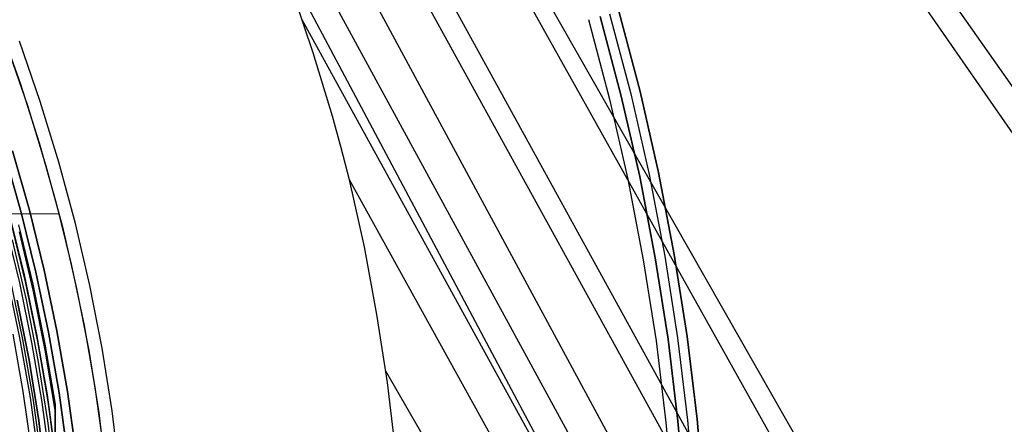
# Model space of a CAD drawing. Header units: millimetres. Extents: x 8926 to 10090, y -5004 to -3986.
# Tile 249 of 256: x 9578 to 9618, y -4343 to -4327. Entities that reach past the tile are written whole.
import ezdxf

# ---------------------------------------------------------------- set-up
doc = ezdxf.new("R2010")
doc.units = ezdxf.units.MM
for name, color, linetype in [('1', 7, 'Continuous'), ('COLOR EXT', 7, 'Continuous'), ('luz', 7, 'Continuous')]:
    doc.layers.add(name, color=color, linetype=linetype)
doc.layers.add('BLANCO METALICO', color=7, linetype='Continuous', true_color=0xededed)

msp = doc.modelspace()

# ---------------------------------------------------------------- linework, layer by layer
at = {"layer": '1', "color": 29, "true_color": 0x4d342b}
for p, q in [((9631.534, -4349.826, 61.947), (9564.592, -4253.098, 65.267)), ((9632.624, -4349.2, 55.631), (9565.007, -4252.864, 59.233)), ((9616.855, -4358.246, 58.554), (9559.572, -4255.934, 59.524)), ((9559.685, -4255.87, 65.528), (9617.707, -4357.758, 64.555)), ((9614.191, -4359.775, 58.993), (9557.685, -4256.999, 59.537)), ((9613.42, -4360.217, 65.232), (9556.836, -4257.479, 65.612)), ((9555.797, -4258.065, 59.552), (9611.514, -4361.31, 59.331)), ((9553.985, -4259.089, 65.657), (9609.108, -4362.69, 65.657)), ((9610.353, -4361.976, 59.449), (9554.251, -4258.939, 59.561)), ((9589.913, -4328.093, 59.548), (9589.032, -4325.499, 59.536)), ((9609.189, -4362.643, 59.528), (9589.463, -4326.732, 59.542)), ((9577.265, -4327.807, 46.264), (9578.116, -4330.271, 46.264)), ((9577.265, -4327.807, 34.462), (9578.116, -4330.271, 34.462)), ((9577.265, -4327.807, 40.363), (9578.116, -4330.271, 40.363)), ((9578.643, -4330.099, 65.657), (9577.787, -4327.616, 65.657)), ((9590.711, -4330.711, 59.559), (9589.913, -4328.093, 59.548)), ((9578.116, -4330.271, 46.264), (9578.88, -4332.763, 46.264)), ((9578.116, -4330.271, 34.462), (9578.88, -4332.763, 34.462)), ((9578.116, -4330.271, 40.363), (9578.88, -4332.763, 40.363)), ((9579.413, -4332.609, 65.657), (9578.643, -4330.099, 65.657)), ((9591.075, -4332.024, 59.564), (9590.711, -4330.711, 59.559)), ((9591.413, -4333.336, 59.568), (9591.075, -4332.024, 59.564)), ((9578.88, -4332.763, 46.264), (9579.557, -4335.28, 46.264)), ((9578.88, -4332.763, 34.462), (9579.557, -4335.28, 34.462)), ((9578.88, -4332.763, 40.363), (9579.557, -4335.28, 40.363)), ((9580.096, -4335.145, 65.657), (9579.413, -4332.609, 65.657)), ((9592.026, -4336.106, 59.568), (9591.413, -4333.336, 59.568)), ((9608.022, -4363.312, 59.568), (9591.413, -4333.336, 59.568)), ((9553.099, -4334.626, 34.462), (9579.421, -4334.746, 34.462)), ((9580.69, -4337.703, 65.657), (9580.096, -4335.145, 65.657)), ((9579.557, -4335.28, 46.264), (9580.147, -4337.819, 46.264)), ((9579.557, -4335.28, 34.462), (9580.147, -4337.819, 34.462)), ((9579.557, -4335.28, 40.363), (9580.147, -4337.819, 40.363)), ((9592.548, -4338.894, 59.568), (9592.026, -4336.106, 59.568)), ((9580.147, -4337.819, 46.264), (9580.647, -4340.377, 46.264)), ((9580.147, -4337.819, 34.462), (9580.647, -4340.377, 34.462)), ((9580.147, -4337.819, 40.363), (9580.647, -4340.377, 40.363)), ((9581.194, -4340.28, 65.657), (9580.69, -4337.703, 65.657)), ((9592.979, -4341.698, 59.568), (9592.548, -4338.894, 59.568)), ((9580.647, -4340.377, 46.264), (9581.059, -4342.951, 46.264)), ((9580.647, -4340.377, 34.462), (9581.059, -4342.951, 34.462)), ((9580.647, -4340.377, 40.363), (9581.059, -4342.951, 40.363)), ((9581.609, -4342.873, 65.657), (9581.194, -4340.28, 65.657)), ((9606.247, -4364.33, 59.568), (9592.914, -4341.237, 59.568)), ((9593.318, -4344.514, 59.568), (9592.979, -4341.698, 59.568)), ((9581.059, -4342.951, 46.264), (9581.381, -4345.538, 46.264)), ((9581.059, -4342.951, 34.462), (9581.381, -4345.538, 34.462)), ((9581.059, -4342.951, 40.363), (9581.381, -4345.538, 40.363)), ((9581.933, -4345.479, 65.657), (9581.609, -4342.873, 65.657))]:
    msp.add_line(p, q, dxfattribs=at)
at = {"layer": 'BLANCO METALICO'}
for p, q in [((9602.637, -4329.885, 223.532), (9601.765, -4326.591, 223.532)), ((9601.765, -4326.591, 221.916), (9602.637, -4329.885, 221.916)), ((9602.637, -4329.885, 222.724), (9601.765, -4326.591, 222.724)), ((9601.765, -4326.591, 220.416), (9602.637, -4329.885, 220.416)), ((9602.149, -4326.482, 223.532), (9603.025, -4329.789, 223.532)), ((9602.534, -4326.373, 223.532), (9603.414, -4329.693, 223.532)), ((9603.414, -4329.693, 221.916), (9602.534, -4326.373, 221.916)), ((9603.414, -4329.693, 220.416), (9602.534, -4326.373, 220.416)), ((9602.534, -4326.373, 222.724), (9603.414, -4329.693, 222.724)), ((9602.534, -4326.373, 221.166), (9603.414, -4329.693, 221.166)), ((9601.284, -4326.728, 219.116), (9602.152, -4330.005, 219.116)), ((9601.284, -4326.728, 219.916), (9602.152, -4330.005, 219.916)), ((9603.395, -4333.207, 223.532), (9602.637, -4329.885, 223.532)), ((9602.637, -4329.885, 221.916), (9603.395, -4333.207, 221.916)), ((9603.395, -4333.207, 222.724), (9602.637, -4329.885, 222.724)), ((9602.637, -4329.885, 220.416), (9603.395, -4333.207, 220.416)), ((9603.025, -4329.789, 223.532), (9603.787, -4333.124, 223.532)), ((9603.414, -4329.693, 223.532), (9604.178, -4333.042, 223.532)), ((9604.178, -4333.042, 221.916), (9603.414, -4329.693, 221.916)), ((9604.178, -4333.042, 220.416), (9603.414, -4329.693, 220.416)), ((9603.414, -4329.693, 222.724), (9604.178, -4333.042, 222.724)), ((9603.414, -4329.693, 221.166), (9604.178, -4333.042, 221.166)), ((9602.152, -4330.005, 219.116), (9602.906, -4333.31, 219.116)), ((9602.152, -4330.005, 219.916), (9602.906, -4333.31, 219.916)), ((9604.038, -4336.553, 223.532), (9603.395, -4333.207, 223.532)), ((9603.395, -4333.207, 221.916), (9604.038, -4336.553, 221.916)), ((9604.038, -4336.553, 222.724), (9603.395, -4333.207, 222.724)), ((9603.395, -4333.207, 220.416), (9604.038, -4336.553, 220.416)), ((9603.787, -4333.124, 223.532), (9604.432, -4336.484, 223.532)), ((9604.178, -4333.042, 223.532), (9604.826, -4336.415, 223.532)), ((9604.826, -4336.415, 221.916), (9604.178, -4333.042, 221.916)), ((9604.826, -4336.415, 220.416), (9604.178, -4333.042, 220.416)), ((9604.178, -4333.042, 222.724), (9604.826, -4336.415, 222.724)), ((9604.178, -4333.042, 221.166), (9604.826, -4336.415, 221.166)), ((9602.906, -4333.31, 219.116), (9603.546, -4336.639, 219.116)), ((9602.906, -4333.31, 219.916), (9603.546, -4336.639, 219.916)), ((9604.826, -4336.415, 223.532), (9605.358, -4339.809, 223.532)), ((9605.358, -4339.809, 221.916), (9604.826, -4336.415, 221.916)), ((9605.358, -4339.809, 220.416), (9604.826, -4336.415, 220.416)), ((9604.826, -4336.415, 222.724), (9605.358, -4339.809, 222.724)), ((9604.826, -4336.415, 221.166), (9605.358, -4339.809, 221.166)), ((9603.546, -4336.639, 219.116), (9604.07, -4339.988, 219.116)), ((9603.546, -4336.639, 219.916), (9604.07, -4339.988, 219.916)), ((9604.565, -4339.919, 223.532), (9604.038, -4336.553, 223.532)), ((9604.038, -4336.553, 221.916), (9604.565, -4339.919, 221.916)), ((9604.565, -4339.919, 222.724), (9604.038, -4336.553, 222.724)), ((9604.038, -4336.553, 220.416), (9604.565, -4339.919, 220.416)), ((9604.432, -4336.484, 223.532), (9604.962, -4339.864, 223.532)), ((9604.07, -4339.988, 219.116), (9604.479, -4343.353, 219.116)), ((9604.07, -4339.988, 219.916), (9604.479, -4343.353, 219.916)), ((9604.976, -4343.301, 223.532), (9604.565, -4339.919, 223.532)), ((9604.565, -4339.919, 221.916), (9604.976, -4343.301, 221.916)), ((9604.976, -4343.301, 222.724), (9604.565, -4339.919, 222.724)), ((9604.565, -4339.919, 220.416), (9604.976, -4343.301, 220.416)), ((9604.962, -4339.864, 223.532), (9605.374, -4343.26, 223.532)), ((9605.358, -4339.809, 223.532), (9605.772, -4343.219, 223.532)), ((9605.772, -4343.219, 221.916), (9605.358, -4339.809, 221.916)), ((9605.772, -4343.219, 220.416), (9605.358, -4339.809, 220.416)), ((9605.358, -4339.809, 222.724), (9605.772, -4343.219, 222.724)), ((9605.358, -4339.809, 221.166), (9605.772, -4343.219, 221.166)), ((9604.479, -4343.353, 219.116), (9604.771, -4346.73, 219.116)), ((9604.479, -4343.353, 219.916), (9604.771, -4346.73, 219.916)), ((9605.27, -4346.696, 223.532), (9604.976, -4343.301, 223.532)), ((9604.976, -4343.301, 221.916), (9605.27, -4346.696, 221.916)), ((9605.27, -4346.696, 222.724), (9604.976, -4343.301, 222.724)), ((9604.976, -4343.301, 220.416), (9605.27, -4346.696, 220.416)), ((9605.374, -4343.26, 223.532), (9605.669, -4346.668, 223.532)), ((9605.772, -4343.219, 223.532), (9606.068, -4346.641, 223.532)), ((9606.068, -4346.641, 221.916), (9605.772, -4343.219, 221.916)), ((9606.068, -4346.641, 220.416), (9605.772, -4343.219, 220.416)), ((9605.772, -4343.219, 222.724), (9606.068, -4346.641, 222.724)), ((9605.772, -4343.219, 221.166), (9606.068, -4346.641, 221.166))]:
    msp.add_line(p, q, dxfattribs=at)
at = {"layer": 'COLOR EXT', "color": 30, "true_color": 0xff8d00}
for p, q in [((9576.932, -4326.91, 34.462), (9577.808, -4329.346, 34.462)), ((9576.932, -4326.91, -31.038), (9577.808, -4329.346, -31.038)), ((9576.932, -4326.91, 1.712), (9577.808, -4329.346, 1.712)), ((9577.808, -4329.346, 34.462), (9578.599, -4331.811, 34.462)), ((9577.808, -4329.346, -31.038), (9578.599, -4331.811, -31.038)), ((9577.808, -4329.346, 1.712), (9578.599, -4331.811, 1.712)), ((9578.599, -4331.811, 34.462), (9579.305, -4334.302, 34.462)), ((9578.599, -4331.811, -31.038), (9579.305, -4334.302, -31.038)), ((9578.599, -4331.811, 1.712), (9579.305, -4334.302, 1.712)), ((9577.498, -4332.144, -29.038), (9578.194, -4334.597, -29.038)), ((9578.194, -4334.597, -31.038), (9577.498, -4332.144, -31.038)), ((9577.498, -4332.144, -30.038), (9578.194, -4334.597, -30.038)), ((9579.305, -4334.302, 34.462), (9579.925, -4336.816, 34.462)), ((9579.305, -4334.302, -31.038), (9579.925, -4336.816, -31.038)), ((9579.305, -4334.302, 1.712), (9579.925, -4336.816, 1.712)), ((9577.372, -4334.814, 34.462), (9577.975, -4337.261, 34.462)), ((9577.372, -4334.814, 27.862), (9577.975, -4337.261, 27.862)), ((9578.194, -4334.597, -29.038), (9578.804, -4337.072, -29.038)), ((9578.804, -4337.072, -31.038), (9578.194, -4334.597, -31.038)), ((9578.194, -4334.597, -30.038), (9578.804, -4337.072, -30.038)), ((9577.795, -4337.597, -29.038), (9577.205, -4335.162, -29.038)), ((9578.039, -4337.544, 21.262), (9577.447, -4335.1, 21.262)), ((9579.925, -4336.816, 34.462), (9580.457, -4339.35, 34.462)), ((9579.925, -4336.816, -31.038), (9580.457, -4339.35, -31.038)), ((9579.925, -4336.816, 1.712), (9580.457, -4339.35, 1.712)), ((9577.975, -4337.261, 34.462), (9578.493, -4339.727, 34.462)), ((9577.975, -4337.261, 27.862), (9578.493, -4339.727, 27.862)), ((9578.804, -4337.072, -29.038), (9579.328, -4339.567, -29.038)), ((9579.328, -4339.567, -31.038), (9578.804, -4337.072, -31.038)), ((9578.804, -4337.072, -30.038), (9579.328, -4339.567, -30.038)), ((9577.41, -4337.515, -4.938), (9577.912, -4339.924, -4.938)), ((9578.301, -4340.052, -29.038), (9577.795, -4337.597, -29.038)), ((9578.547, -4340.007, 21.262), (9578.039, -4337.544, 21.262)), ((9577.507, -4339.71, 19.162), (9577.927, -4342.074, 19.162)), ((9578.493, -4339.727, 34.462), (9578.926, -4342.21, 34.462)), ((9578.493, -4339.727, 27.862), (9578.926, -4342.21, 27.862)), ((9579.328, -4339.567, -29.038), (9579.766, -4342.079, -29.038)), ((9579.766, -4342.079, -31.038), (9579.328, -4339.567, -31.038)), ((9579.328, -4339.567, -30.038), (9579.766, -4342.079, -30.038)), ((9580.457, -4339.35, 34.462), (9580.902, -4341.901, 34.462)), ((9580.457, -4339.35, -31.038), (9580.902, -4341.901, -31.038)), ((9580.457, -4339.35, 1.712), (9580.902, -4341.901, 1.712)), ((9577.912, -4339.924, -4.938), (9578.333, -4342.348, -4.938)), ((9578.721, -4342.522, -29.038), (9578.301, -4340.052, -29.038)), ((9578.969, -4342.487, 21.262), (9578.547, -4340.007, 21.262)), ((9577.927, -4342.074, 19.162), (9578.269, -4344.45, 19.162)), ((9579.766, -4342.079, -29.038), (9580.117, -4344.604, -29.038)), ((9580.117, -4344.604, -31.038), (9579.766, -4342.079, -31.038)), ((9579.766, -4342.079, -30.038), (9580.117, -4344.604, -30.038)), ((9580.902, -4341.901, 34.462), (9581.258, -4344.465, 34.462)), ((9580.902, -4341.901, -31.038), (9581.258, -4344.465, -31.038)), ((9580.902, -4341.901, 1.712), (9581.258, -4344.465, 1.712)), ((9578.333, -4342.348, -4.938), (9578.671, -4344.786, -4.938)), ((9579.057, -4345.006, -29.038), (9578.721, -4342.522, -29.038)), ((9578.926, -4342.21, 34.462), (9579.273, -4344.706, 34.462)), ((9578.926, -4342.21, 27.862), (9579.273, -4344.706, 27.862)), ((9579.306, -4344.979, 21.262), (9578.969, -4342.487, 21.262))]:
    msp.add_line(p, q, dxfattribs=at)
at = {"layer": 'luz', "color": 7, "true_color": 0xffffff}
for p, q in [((9577.163, -4332.245, -31.038), (9577.855, -4334.686, -31.038)), ((9577.855, -4334.686, -29.238), (9577.163, -4332.245, -29.238)), ((9577.855, -4334.686, -30.138), (9577.163, -4332.245, -30.138)), ((9577.855, -4334.686, -31.038), (9578.462, -4337.15, -31.038)), ((9578.462, -4337.15, -29.238), (9577.855, -4334.686, -29.238)), ((9578.462, -4337.15, -30.138), (9577.855, -4334.686, -30.138)), ((9577.748, -4335.2, -27.46), (9578.335, -4337.649, -27.47)), ((9577.748, -4335.2, -25.46), (9578.335, -4337.649, -25.47)), ((9577.769, -4335.486, -27.375), (9578.351, -4337.954, -27.385)), ((9577.769, -4335.486, -25.375), (9578.351, -4337.954, -25.385)), ((9577.769, -4335.486, -27.548), (9578.351, -4337.954, -27.558)), ((9577.769, -4335.486, -25.548), (9578.351, -4337.954, -25.558)), ((9577.483, -4335.814, -27.171), (9578.056, -4338.287, -27.181)), ((9577.483, -4335.814, -25.171), (9578.056, -4338.287, -25.181)), ((9577.483, -4335.814, -27.758), (9578.056, -4338.287, -27.768)), ((9577.483, -4335.814, -25.758), (9578.056, -4338.287, -25.768)), ((9578.462, -4337.15, -31.038), (9578.984, -4339.633, -31.038)), ((9578.984, -4339.633, -29.238), (9578.462, -4337.15, -29.238)), ((9578.984, -4339.633, -30.138), (9578.462, -4337.15, -30.138)), ((9577.806, -4339.86, -31.038), (9577.293, -4337.417, -31.038)), ((9578.335, -4337.649, -27.47), (9578.838, -4340.117, -27.48)), ((9578.335, -4337.649, -25.47), (9578.838, -4340.117, -25.48)), ((9578.351, -4337.954, -27.385), (9578.846, -4340.44, -27.395)), ((9578.351, -4337.954, -25.385), (9578.846, -4340.44, -25.395)), ((9578.351, -4337.954, -27.558), (9578.846, -4340.44, -27.568)), ((9578.351, -4337.954, -25.558), (9578.846, -4340.44, -25.568)), ((9578.181, -4340.786, -26.988), (9577.695, -4338.31, -26.978)), ((9578.181, -4340.786, -24.988), (9577.695, -4338.31, -24.978)), ((9577.695, -4338.31, -27.978), (9578.181, -4340.786, -27.988)), ((9577.695, -4338.31, -25.978), (9578.181, -4340.786, -25.988)), ((9578.181, -4340.786, -23.538), (9577.695, -4338.31, -23.538)), ((9577.695, -4338.31, -29.238), (9578.181, -4340.786, -29.238)), ((9578.181, -4340.786, -24.282), (9577.695, -4338.31, -24.282)), ((9578.181, -4340.786, -26.288), (9577.695, -4338.31, -26.288)), ((9578.181, -4340.786, -28.394), (9577.695, -4338.31, -28.394)), ((9578.056, -4338.287, -27.181), (9578.543, -4340.779, -27.191)), ((9578.056, -4338.287, -25.181), (9578.543, -4340.779, -25.191)), ((9578.056, -4338.287, -27.768), (9578.543, -4340.779, -27.778)), ((9578.056, -4338.287, -25.768), (9578.543, -4340.779, -25.778)), ((9578.984, -4339.633, -31.038), (9579.42, -4342.133, -31.038)), ((9579.42, -4342.133, -29.238), (9578.984, -4339.633, -29.238)), ((9579.42, -4342.133, -30.138), (9578.984, -4339.633, -30.138)), ((9578.235, -4342.318, -31.038), (9577.806, -4339.86, -31.038)), ((9578.838, -4340.117, -27.48), (9579.255, -4342.601, -27.49)), ((9578.838, -4340.117, -25.48), (9579.255, -4342.601, -25.49)), ((9578.846, -4340.44, -27.395), (9579.255, -4342.942, -27.405)), ((9578.846, -4340.44, -25.395), (9579.255, -4342.942, -25.405)), ((9578.846, -4340.44, -27.568), (9579.255, -4342.942, -27.578)), ((9578.846, -4340.44, -25.568), (9579.255, -4342.942, -25.578)), ((9578.58, -4343.277, -26.998), (9578.181, -4340.786, -26.988)), ((9578.58, -4343.277, -24.998), (9578.181, -4340.786, -24.988)), ((9578.181, -4340.786, -27.988), (9578.58, -4343.277, -27.998)), ((9578.181, -4340.786, -25.988), (9578.58, -4343.277, -25.998)), ((9578.58, -4343.277, -23.538), (9578.181, -4340.786, -23.538)), ((9578.181, -4340.786, -29.238), (9578.58, -4343.277, -29.238)), ((9578.58, -4343.277, -24.282), (9578.181, -4340.786, -24.282)), ((9578.58, -4343.277, -26.288), (9578.181, -4340.786, -26.288)), ((9578.58, -4343.277, -28.394), (9578.181, -4340.786, -28.394)), ((9578.543, -4340.779, -27.191), (9578.943, -4343.286, -27.201)), ((9578.543, -4340.779, -25.191), (9578.943, -4343.286, -25.201)), ((9578.543, -4340.779, -27.778), (9578.943, -4343.286, -27.788)), ((9578.543, -4340.779, -25.778), (9578.943, -4343.286, -25.788)), ((9579.42, -4342.133, -31.038), (9579.769, -4344.646, -31.038)), ((9579.769, -4344.646, -29.238), (9579.42, -4342.133, -29.238)), ((9579.769, -4344.646, -30.138), (9579.42, -4342.133, -30.138)), ((9578.578, -4344.791, -31.038), (9578.235, -4342.318, -31.038)), ((9579.255, -4342.603, -27.491), (9579.255, -4342.602, -27.493)), ((9579.255, -4342.602, -27.493), (9579.255, -4342.602, -27.495)), ((9579.255, -4342.602, -27.495), (9579.255, -4342.602, -27.497)), ((9579.255, -4342.602, -27.497), (9579.255, -4342.602, -27.499)), ((9579.255, -4342.602, -27.499), (9579.255, -4342.602, -27.501)), ((9579.255, -4342.602, -27.501), (9579.255, -4342.602, -27.503)), ((9579.255, -4342.602, -27.503), (9579.255, -4342.603, -27.505)), ((9579.255, -4342.603, -25.491), (9579.255, -4342.602, -25.493)), ((9579.255, -4342.602, -25.493), (9579.255, -4342.602, -25.495)), ((9579.255, -4342.602, -25.495), (9579.255, -4342.602, -25.497)), ((9579.255, -4342.602, -25.497), (9579.255, -4342.602, -25.499)), ((9579.255, -4342.602, -25.499), (9579.255, -4342.602, -25.501)), ((9579.255, -4342.602, -25.501), (9579.255, -4342.602, -25.503)), ((9579.255, -4342.602, -25.503), (9579.255, -4342.603, -25.505)), ((9579.255, -4342.604, -27.486), (9579.255, -4342.603, -27.488)), ((9579.255, -4342.603, -27.488), (9579.255, -4342.603, -27.489)), ((9579.255, -4342.603, -27.489), (9579.255, -4342.603, -27.491)), ((9579.255, -4342.603, -27.505), (9579.255, -4342.603, -27.507)), ((9579.255, -4342.603, -27.507), (9579.255, -4342.603, -27.509)), ((9579.255, -4342.603, -27.509), (9579.255, -4342.604, -27.511)), ((9579.255, -4342.604, -25.486), (9579.255, -4342.603, -25.488)), ((9579.255, -4342.603, -25.488), (9579.255, -4342.603, -25.489)), ((9579.255, -4342.603, -25.489), (9579.255, -4342.603, -25.491)), ((9579.255, -4342.603, -25.505), (9579.255, -4342.603, -25.507)), ((9579.255, -4342.603, -25.507), (9579.255, -4342.603, -25.509)), ((9579.255, -4342.603, -25.509), (9579.255, -4342.604, -25.511)), ((9579.255, -4342.605, -27.482), (9579.255, -4342.604, -27.484)), ((9579.255, -4342.604, -27.484), (9579.255, -4342.604, -27.486)), ((9579.255, -4342.604, -27.511), (9579.255, -4342.604, -27.513)), ((9579.255, -4342.604, -27.513), (9579.255, -4342.605, -27.515)), ((9579.255, -4342.605, -25.482), (9579.255, -4342.604, -25.484)), ((9579.255, -4342.604, -25.484), (9579.255, -4342.604, -25.486)), ((9579.255, -4342.604, -25.511), (9579.255, -4342.604, -25.513)), ((9579.255, -4342.604, -25.513), (9579.255, -4342.605, -25.515)), ((9579.255, -4342.606, -27.478), (9579.255, -4342.605, -27.48)), ((9579.255, -4342.605, -27.48), (9579.255, -4342.605, -27.482)), ((9579.255, -4342.605, -27.515), (9579.255, -4342.605, -27.517)), ((9579.255, -4342.605, -27.517), (9579.255, -4342.606, -27.519)), ((9579.255, -4342.606, -25.478), (9579.255, -4342.605, -25.48)), ((9579.255, -4342.605, -25.48), (9579.255, -4342.605, -25.482)), ((9579.255, -4342.605, -25.515), (9579.255, -4342.605, -25.517)), ((9579.255, -4342.605, -25.517), (9579.255, -4342.606, -25.519)), ((9579.255, -4342.607, -27.476), (9579.255, -4342.606, -27.478)), ((9579.255, -4342.606, -27.519), (9579.255, -4342.607, -27.521)), ((9579.255, -4342.607, -25.476), (9579.255, -4342.606, -25.478)), ((9579.255, -4342.606, -25.519), (9579.255, -4342.607, -25.521)), ((9579.255, -4342.608, -27.473), (9579.255, -4342.607, -27.474)), ((9579.255, -4342.607, -27.474), (9579.255, -4342.607, -27.476)), ((9579.255, -4342.607, -27.521), (9579.255, -4342.608, -27.522)), ((9579.255, -4342.608, -25.473), (9579.255, -4342.607, -25.474)), ((9579.255, -4342.607, -25.474), (9579.255, -4342.607, -25.476)), ((9579.255, -4342.607, -25.521), (9579.255, -4342.608, -25.522)), ((9579.255, -4342.609, -27.471), (9579.255, -4342.608, -27.473)), ((9579.255, -4342.608, -27.522), (9579.255, -4342.608, -27.524)), ((9579.255, -4342.608, -27.524), (9579.255, -4342.609, -27.526)), ((9579.255, -4342.609, -25.471), (9579.255, -4342.608, -25.473)), ((9579.255, -4342.608, -25.522), (9579.255, -4342.608, -25.524)), ((9579.255, -4342.608, -25.524), (9579.255, -4342.609, -25.526)), ((9579.255, -4342.61, -27.469), (9579.255, -4342.609, -27.471)), ((9579.255, -4342.609, -27.526), (9579.255, -4342.61, -27.528)), ((9579.255, -4342.61, -25.469), (9579.255, -4342.609, -25.471)), ((9579.255, -4342.609, -25.526), (9579.255, -4342.61, -25.528)), ((9579.255, -4342.611, -27.467), (9579.255, -4342.61, -27.469)), ((9579.255, -4342.61, -27.528), (9579.255, -4342.611, -27.529)), ((9579.255, -4342.611, -25.467), (9579.255, -4342.61, -25.469)), ((9579.255, -4342.61, -25.528), (9579.255, -4342.611, -25.529)), ((9579.255, -4342.612, -27.466), (9579.255, -4342.611, -27.467)), ((9579.255, -4342.611, -27.529), (9579.255, -4342.613, -27.531)), ((9579.255, -4342.612, -25.466), (9579.255, -4342.611, -25.467)), ((9579.255, -4342.611, -25.529), (9579.255, -4342.613, -25.531)), ((9579.255, -4342.613, -27.464), (9579.255, -4342.612, -27.466)), ((9579.255, -4342.613, -25.464), (9579.255, -4342.612, -25.466)), ((9579.255, -4342.615, -27.462), (9579.255, -4342.613, -27.464)), ((9579.255, -4342.613, -27.531), (9579.255, -4342.614, -27.533)), ((9579.255, -4342.615, -25.462), (9579.255, -4342.613, -25.464)), ((9579.255, -4342.613, -25.531), (9579.255, -4342.614, -25.533)), ((9579.255, -4342.614, -27.533), (9579.255, -4342.615, -27.534)), ((9579.255, -4342.614, -25.533), (9579.255, -4342.615, -25.534)), ((9579.255, -4342.616, -27.461), (9579.255, -4342.615, -27.462)), ((9579.255, -4342.615, -27.534), (9579.255, -4342.616, -27.536)), ((9579.255, -4342.616, -25.461), (9579.255, -4342.615, -25.462)), ((9579.255, -4342.615, -25.534), (9579.255, -4342.616, -25.536)), ((9579.255, -4342.617, -27.459), (9579.255, -4342.616, -27.461)), ((9579.255, -4342.616, -27.536), (9579.255, -4342.618, -27.537)), ((9579.255, -4342.617, -25.459), (9579.255, -4342.616, -25.461)), ((9579.255, -4342.616, -25.536), (9579.255, -4342.618, -25.537)), ((9579.255, -4342.619, -27.458), (9579.255, -4342.617, -27.459)), ((9579.255, -4342.619, -25.458), (9579.255, -4342.617, -25.459)), ((9579.255, -4342.618, -27.537), (9579.255, -4342.619, -27.539)), ((9579.255, -4342.618, -25.537), (9579.255, -4342.619, -25.539)), ((9579.255, -4342.62, -27.457), (9579.255, -4342.619, -27.458)), ((9579.255, -4342.619, -27.539), (9579.255, -4342.62, -27.54)), ((9579.255, -4342.62, -25.457), (9579.255, -4342.619, -25.458)), ((9579.255, -4342.619, -25.539), (9579.255, -4342.62, -25.54)), ((9579.255, -4342.621, -27.455), (9579.255, -4342.62, -27.457)), ((9579.255, -4342.62, -27.54), (9579.255, -4342.622, -27.541)), ((9579.255, -4342.621, -25.455), (9579.255, -4342.62, -25.457)), ((9579.255, -4342.62, -25.54), (9579.255, -4342.622, -25.541)), ((9579.255, -4342.623, -27.454), (9579.255, -4342.621, -27.455)), ((9579.255, -4342.623, -25.454), (9579.255, -4342.621, -25.455)), ((9579.255, -4342.622, -27.541), (9579.255, -4342.623, -27.543)), ((9579.255, -4342.622, -25.541), (9579.255, -4342.623, -25.543)), ((9579.255, -4342.624, -27.453), (9579.255, -4342.623, -27.454)), ((9579.255, -4342.623, -27.543), (9579.255, -4342.625, -27.544)), ((9579.255, -4342.624, -25.453), (9579.255, -4342.623, -25.454)), ((9579.255, -4342.623, -25.543), (9579.255, -4342.625, -25.544)), ((9579.255, -4342.626, -27.452), (9579.255, -4342.624, -27.453)), ((9579.255, -4342.626, -25.452), (9579.255, -4342.624, -25.453)), ((9579.255, -4342.625, -27.544), (9579.255, -4342.627, -27.545)), ((9579.255, -4342.625, -25.544), (9579.255, -4342.627, -25.545)), ((9579.255, -4342.628, -27.45), (9579.255, -4342.626, -27.452)), ((9579.255, -4342.628, -25.45), (9579.255, -4342.626, -25.452)), ((9579.255, -4342.627, -27.545), (9579.255, -4342.628, -27.546)), ((9579.255, -4342.627, -25.545), (9579.255, -4342.628, -25.546)), ((9579.255, -4342.629, -27.449), (9579.255, -4342.628, -27.45)), ((9579.255, -4342.628, -27.546), (9579.255, -4342.63, -27.547)), ((9579.255, -4342.629, -25.449), (9579.255, -4342.628, -25.45)), ((9579.255, -4342.628, -25.546), (9579.255, -4342.63, -25.547)), ((9579.255, -4342.631, -27.448), (9579.255, -4342.629, -27.449)), ((9579.255, -4342.631, -25.448), (9579.255, -4342.629, -25.449)), ((9579.255, -4342.63, -27.547), (9579.255, -4342.632, -27.548)), ((9579.255, -4342.63, -25.547), (9579.255, -4342.632, -25.548)), ((9579.255, -4342.633, -27.447), (9579.255, -4342.631, -27.448)), ((9579.255, -4342.633, -25.447), (9579.255, -4342.631, -25.448)), ((9579.255, -4342.632, -27.548), (9579.255, -4342.633, -27.549)), ((9579.255, -4342.632, -25.548), (9579.255, -4342.633, -25.549)), ((9579.255, -4342.635, -27.447), (9579.255, -4342.633, -27.447)), ((9579.255, -4342.633, -27.549), (9579.255, -4342.635, -27.55)), ((9579.255, -4342.635, -25.447), (9579.255, -4342.633, -25.447)), ((9579.255, -4342.633, -25.549), (9579.255, -4342.635, -25.55)), ((9579.255, -4342.636, -27.446), (9579.255, -4342.635, -27.447)), ((9579.255, -4342.635, -27.55), (9579.255, -4342.637, -27.551)), ((9579.255, -4342.636, -25.446), (9579.255, -4342.635, -25.447)), ((9579.255, -4342.635, -25.55), (9579.255, -4342.637, -25.551)), ((9579.255, -4342.638, -27.445), (9579.255, -4342.636, -27.446)), ((9579.255, -4342.638, -25.445), (9579.255, -4342.636, -25.446)), ((9579.255, -4342.637, -27.551), (9579.255, -4342.639, -27.552)), ((9579.255, -4342.637, -25.551), (9579.255, -4342.639, -25.552)), ((9579.255, -4342.64, -27.444), (9579.255, -4342.638, -27.445)), ((9579.255, -4342.64, -25.444), (9579.255, -4342.638, -25.445)), ((9579.255, -4342.639, -27.552), (9579.255, -4342.641, -27.552)), ((9579.255, -4342.639, -25.552), (9579.255, -4342.641, -25.552)), ((9579.255, -4342.642, -27.444), (9579.255, -4342.64, -27.444)), ((9579.255, -4342.642, -25.444), (9579.255, -4342.64, -25.444)), ((9579.255, -4342.641, -27.552), (9579.255, -4342.643, -27.553)), ((9579.255, -4342.641, -25.552), (9579.255, -4342.643, -25.553)), ((9579.255, -4342.644, -27.443), (9579.255, -4342.642, -27.444)), ((9579.255, -4342.644, -25.443), (9579.255, -4342.642, -25.444)), ((9579.255, -4342.643, -27.553), (9579.255, -4342.644, -27.553)), ((9579.255, -4342.643, -25.553), (9579.255, -4342.644, -25.553)), ((9579.255, -4342.646, -27.443), (9579.255, -4342.644, -27.443)), ((9579.255, -4342.644, -27.553), (9579.255, -4342.646, -27.554)), ((9579.255, -4342.646, -25.443), (9579.255, -4342.644, -25.443)), ((9579.255, -4342.644, -25.553), (9579.255, -4342.646, -25.554)), ((9579.255, -4342.648, -27.442), (9579.255, -4342.646, -27.443)), ((9579.255, -4342.646, -27.554), (9579.255, -4342.648, -27.554)), ((9579.255, -4342.648, -25.442), (9579.255, -4342.646, -25.443)), ((9579.255, -4342.646, -25.554), (9579.255, -4342.648, -25.554)), ((9579.255, -4342.65, -27.442), (9579.255, -4342.648, -27.442)), ((9579.255, -4342.648, -27.554), (9579.255, -4342.65, -27.555)), ((9579.255, -4342.65, -25.442), (9579.255, -4342.648, -25.442)), ((9579.255, -4342.648, -25.554), (9579.255, -4342.65, -25.555)), ((9579.255, -4342.652, -27.441), (9579.255, -4342.65, -27.442)), ((9579.255, -4342.65, -27.555), (9579.255, -4342.652, -27.555)), ((9579.255, -4342.652, -25.441), (9579.255, -4342.65, -25.442)), ((9579.255, -4342.65, -25.555), (9579.255, -4342.652, -25.555)), ((9579.255, -4342.654, -27.441), (9579.255, -4342.652, -27.441)), ((9579.255, -4342.652, -27.555), (9579.255, -4342.654, -27.555)), ((9579.255, -4342.654, -25.441), (9579.255, -4342.652, -25.441)), ((9579.255, -4342.652, -25.555), (9579.255, -4342.654, -25.555)), ((9579.255, -4342.656, -27.441), (9579.255, -4342.654, -27.441)), ((9579.255, -4342.654, -27.555), (9579.255, -4342.656, -27.555)), ((9579.255, -4342.656, -25.441), (9579.255, -4342.654, -25.441)), ((9579.255, -4342.654, -25.555), (9579.255, -4342.656, -25.555)), ((9579.255, -4342.658, -27.441), (9579.255, -4342.656, -27.441)), ((9579.255, -4342.656, -27.555), (9579.255, -4342.658, -27.555)), ((9579.255, -4342.658, -25.441), (9579.255, -4342.656, -25.441)), ((9579.255, -4342.656, -25.555), (9579.255, -4342.658, -25.555)), ((9579.255, -4342.66, -27.441), (9579.255, -4342.658, -27.441)), ((9579.255, -4342.658, -27.555), (9579.255, -4342.66, -27.555)), ((9579.255, -4342.66, -25.441), (9579.255, -4342.658, -25.441)), ((9579.255, -4342.658, -25.555), (9579.255, -4342.66, -25.555)), ((9579.255, -4342.662, -27.441), (9579.255, -4342.66, -27.441)), ((9579.255, -4342.66, -27.555), (9579.255, -4342.662, -27.555)), ((9579.255, -4342.662, -25.441), (9579.255, -4342.66, -25.441)), ((9579.255, -4342.66, -25.555), (9579.255, -4342.662, -25.555)), ((9579.255, -4342.664, -27.441), (9579.255, -4342.662, -27.441)), ((9579.255, -4342.662, -27.555), (9579.255, -4342.664, -27.555)), ((9579.255, -4342.664, -25.441), (9579.255, -4342.662, -25.441)), ((9579.255, -4342.662, -25.555), (9579.255, -4342.664, -25.555)), ((9579.255, -4342.666, -27.441), (9579.255, -4342.664, -27.441)), ((9579.255, -4342.664, -27.555), (9579.255, -4342.666, -27.555)), ((9579.255, -4342.666, -25.441), (9579.255, -4342.664, -25.441)), ((9579.255, -4342.664, -25.555), (9579.255, -4342.666, -25.555)), ((9579.255, -4342.668, -27.442), (9579.255, -4342.666, -27.441)), ((9579.255, -4342.666, -27.555), (9579.255, -4342.668, -27.555)), ((9579.255, -4342.668, -25.442), (9579.255, -4342.666, -25.441)), ((9579.255, -4342.666, -25.555), (9579.255, -4342.668, -25.555)), ((9579.255, -4342.67, -27.442), (9579.255, -4342.668, -27.442)), ((9579.255, -4342.668, -27.555), (9579.255, -4342.67, -27.554)), ((9579.255, -4342.67, -25.442), (9579.255, -4342.668, -25.442)), ((9579.255, -4342.668, -25.555), (9579.255, -4342.67, -25.554)), ((9579.255, -4342.671, -27.442), (9579.255, -4342.67, -27.442)), ((9579.255, -4342.67, -27.554), (9579.255, -4342.672, -27.554)), ((9579.255, -4342.671, -25.442), (9579.255, -4342.67, -25.442)), ((9579.255, -4342.67, -25.554), (9579.255, -4342.672, -25.554)), ((9579.255, -4342.673, -27.443), (9579.255, -4342.671, -27.442)), ((9579.255, -4342.673, -25.443), (9579.255, -4342.671, -25.442)), ((9579.255, -4342.672, -27.554), (9579.255, -4342.674, -27.553)), ((9579.255, -4342.672, -25.554), (9579.255, -4342.674, -25.553)), ((9579.255, -4342.675, -27.443), (9579.255, -4342.673, -27.443)), ((9579.255, -4342.675, -25.443), (9579.255, -4342.673, -25.443)), ((9579.255, -4342.674, -27.553), (9579.255, -4342.676, -27.553)), ((9579.255, -4342.674, -25.553), (9579.255, -4342.676, -25.553)), ((9579.255, -4342.677, -27.444), (9579.255, -4342.675, -27.443)), ((9579.255, -4342.677, -25.444), (9579.255, -4342.675, -25.443)), ((9579.255, -4342.676, -27.553), (9579.255, -4342.678, -27.552)), ((9579.255, -4342.676, -25.553), (9579.255, -4342.678, -25.552)), ((9579.255, -4342.769, -27.425), (9579.255, -4342.677, -27.444)), ((9579.255, -4342.769, -25.425), (9579.255, -4342.677, -25.444)), ((9579.255, -4342.678, -27.552), (9579.255, -4342.68, -27.552)), ((9579.255, -4342.678, -25.552), (9579.255, -4342.68, -25.552)), ((9579.255, -4342.68, -27.552), (9579.255, -4342.681, -27.551)), ((9579.255, -4342.68, -25.552), (9579.255, -4342.681, -25.551)), ((9579.255, -4342.681, -27.551), (9579.255, -4342.683, -27.55)), ((9579.255, -4342.681, -25.551), (9579.255, -4342.683, -25.55)), ((9579.255, -4342.683, -27.55), (9579.255, -4342.685, -27.549)), ((9579.255, -4342.683, -25.55), (9579.255, -4342.685, -25.549)), ((9579.255, -4342.685, -27.549), (9579.255, -4342.687, -27.548)), ((9579.255, -4342.685, -25.549), (9579.255, -4342.687, -25.548)), ((9579.255, -4342.687, -27.548), (9579.255, -4342.689, -27.547)), ((9579.255, -4342.687, -25.548), (9579.255, -4342.689, -25.547)), ((9579.255, -4342.689, -27.547), (9579.255, -4342.69, -27.546)), ((9579.255, -4342.689, -25.547), (9579.255, -4342.69, -25.546)), ((9579.255, -4342.69, -27.546), (9579.255, -4342.692, -27.545)), ((9579.255, -4342.69, -25.546), (9579.255, -4342.692, -25.545)), ((9579.255, -4342.692, -27.545), (9579.255, -4342.694, -27.544)), ((9579.255, -4342.692, -25.545), (9579.255, -4342.694, -25.544)), ((9579.255, -4342.694, -27.544), (9579.255, -4342.695, -27.543)), ((9579.255, -4342.694, -25.544), (9579.255, -4342.695, -25.543)), ((9579.255, -4342.695, -27.543), (9579.255, -4342.697, -27.542)), ((9579.255, -4342.695, -25.543), (9579.255, -4342.697, -25.542)), ((9579.255, -4342.697, -27.542), (9579.255, -4342.942, -27.578)), ((9579.255, -4342.697, -25.542), (9579.255, -4342.942, -25.578)), ((9579.255, -4342.942, -27.405), (9579.255, -4342.769, -27.425)), ((9579.255, -4342.942, -25.405), (9579.255, -4342.769, -25.425)), ((9579.255, -4342.942, -27.578), (9579.255, -4346.874, -27.862)), ((9579.255, -4346.875, -27.154), (9579.255, -4342.942, -27.405)), ((9579.255, -4342.942, -25.578), (9579.255, -4346.874, -25.862)), ((9579.255, -4346.875, -25.154), (9579.255, -4342.942, -25.405)), ((9578.893, -4345.781, -27.007), (9578.58, -4343.277, -26.998)), ((9578.893, -4345.781, -25.007), (9578.58, -4343.277, -24.998)), ((9578.58, -4343.277, -27.998), (9578.893, -4345.781, -28.007)), ((9578.58, -4343.277, -25.998), (9578.893, -4345.781, -26.007)), ((9578.893, -4345.781, -23.538), (9578.58, -4343.277, -23.538)), ((9578.58, -4343.277, -29.238), (9578.893, -4345.781, -29.238)), ((9578.893, -4345.781, -24.282), (9578.58, -4343.277, -24.282)), ((9578.893, -4345.781, -26.288), (9578.58, -4343.277, -26.288)), ((9578.893, -4345.781, -28.394), (9578.58, -4343.277, -28.394)), ((9578.943, -4343.286, -27.201), (9579.255, -4345.805, -27.21)), ((9578.943, -4343.286, -25.201), (9579.255, -4345.805, -25.21)), ((9578.943, -4343.286, -27.788), (9579.255, -4345.805, -27.797)), ((9578.943, -4343.286, -25.788), (9579.255, -4345.805, -25.797))]:
    msp.add_line(p, q, dxfattribs=at)

doc.saveas('drawing.dxf')
